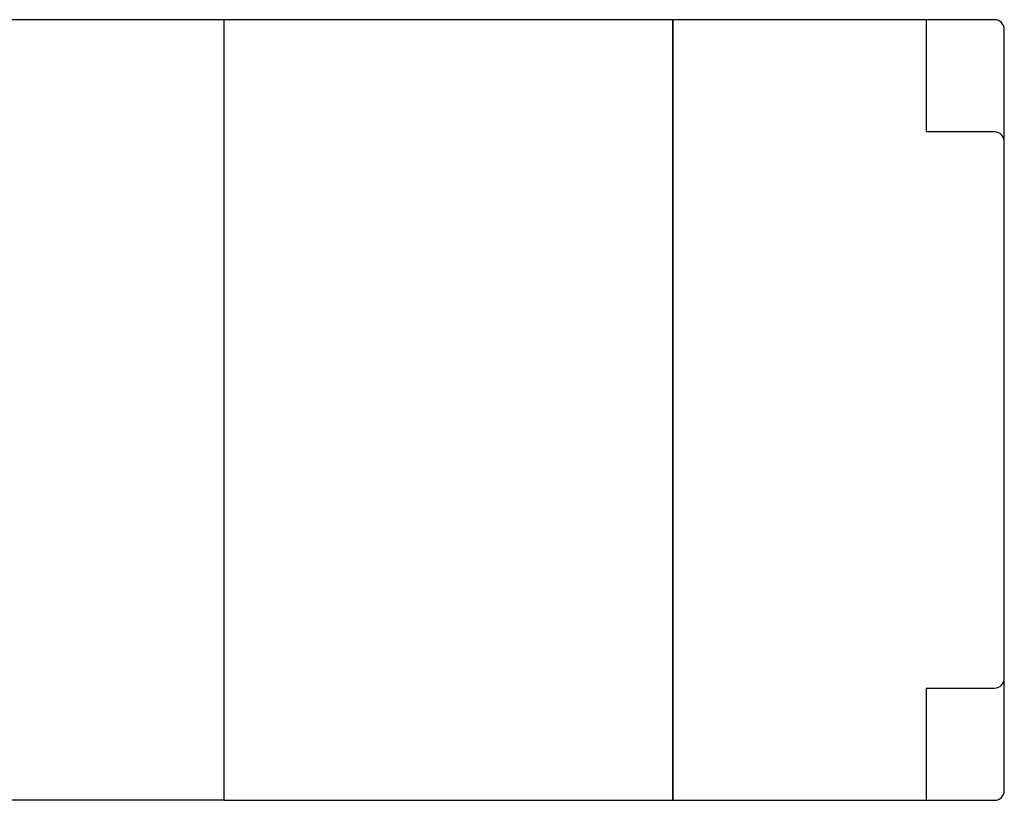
# Model space of a CAD drawing. Header units: millimetres. Extents: x 2798 to 3316, y 1544 to 1917.
# Tile 15 of 17: x 2928 to 2979, y 1647 to 1687. Entities that reach past the tile are written whole.
import ezdxf

# ---------------------------------------------------------------- set-up
doc = ezdxf.new("R2010")
doc.units = ezdxf.units.MM
doc.layers.add('_4838', color=7, linetype='Continuous')

msp = doc.modelspace()

# ---------------------------------------------------------------- linework, layer by layer
at = {"color": 7, "linetype": 'Continuous'}
for p, q in [((2938.86135, 1687.00022), (2926.36135, 1687.00022)), ((2938.86135, 1647.00022), (2938.86135, 1687.00022)), ((2961.86135, 1647.00022), (2961.86135, 1687.00022)), ((2978.36135, 1687.00022), (2961.86135, 1687.00022)), ((2974.86135, 1687.00022), (2974.86135, 1681.25022)), ((2978.86135, 1647.50022), (2978.86135, 1686.50022)), ((2978.36135, 1681.25022), (2974.86135, 1681.25022)), ((2974.86135, 1652.75022), (2978.36135, 1652.75022)), ((2974.86135, 1652.75022), (2974.86135, 1647.00022)), ((2938.86135, 1647.00022), (2926.36135, 1647.00022)), ((2961.86135, 1647.00022), (2978.36135, 1647.00022))]:
    msp.add_line(p, q, dxfattribs=at)
for centre, start, end in [((2978.36135, 1686.50022), 0, 90), ((2978.36135, 1680.75022), 0, 90), ((2978.36135, 1653.25022), 270, 360), ((2978.36135, 1647.50022), 270, 360)]:
    msp.add_arc(centre, 0.5, start, end, dxfattribs=at)
at = {"layer": '_4838', "color": 7, "linetype": 'Continuous'}
for p, q in [((2938.86135, 1647.00022), (2938.86135, 1687.00022)), ((2961.86135, 1687.00022), (2938.86135, 1687.00022)), ((2961.86135, 1687.00022), (2961.86135, 1647.00022)), ((2938.86135, 1647.00022), (2961.86135, 1647.00022))]:
    msp.add_line(p, q, dxfattribs=at)

doc.saveas('drawing.dxf')
